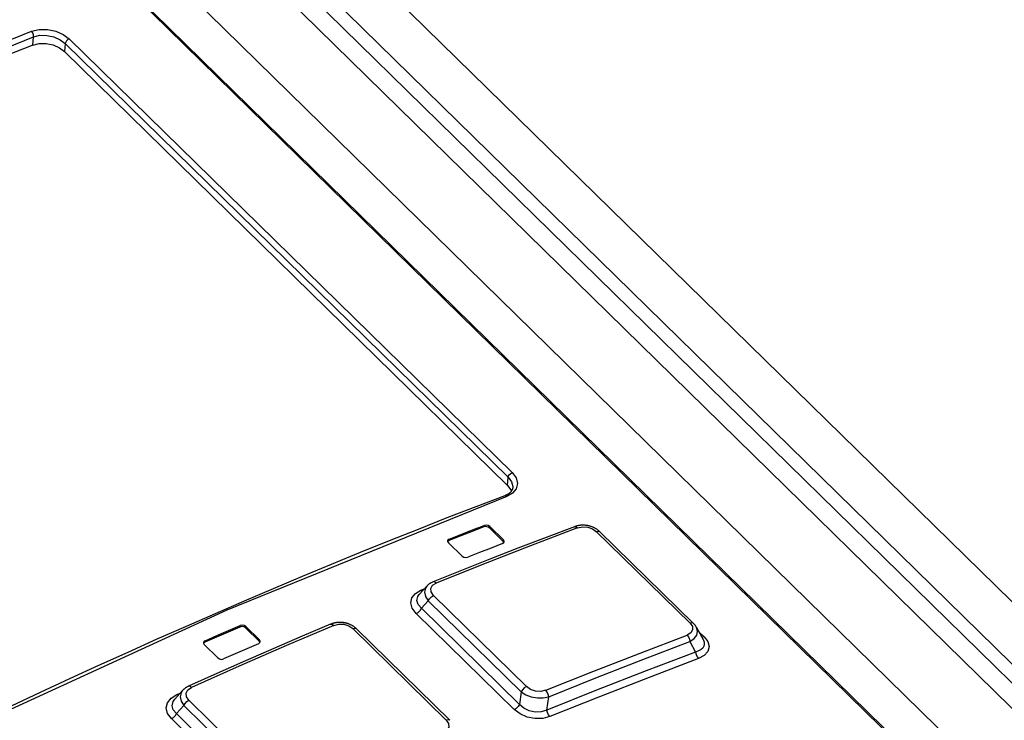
# Model space of a CAD drawing. Extents: x 0 to 594, y 0 to 420.
# Tile 96 of 105: x 500.07 to 504.79, y 155.36 to 158.72. Entities that reach past the tile are written whole.
import ezdxf

# ---------------------------------------------------------------- set-up
doc = ezdxf.new("R2010")
doc.units = 0
doc.header["$LTSCALE"] = 32.67
doc.layers.get('0').update_dxf_attribs({"linetype": 'CONTINUOUS'})
doc.layers.add('ROUNDS', color=7, linetype='CONTINUOUS')

msp = doc.modelspace()

# ---------------------------------------------------------------- linework, layer by layer
at = {"color": 9, "linetype": 'CONTINUOUS'}
for p, q in [((500.6758, 159.608), (529.1622, 131.6882)), ((500.7519, 159.6242), (529.2213, 131.7212)), ((507.4679, 152.1237), (499.9035, 159.5376)), ((500.1281, 158.6012), (500.132, 158.6413)), ((500.2846, 158.6089), (500.2809, 158.5702)), ((502.4119, 156.5239), (500.2846, 158.6089)), ((500.3036, 158.6314), (502.4309, 156.5464)), ((502.4082, 156.4852), (502.4119, 156.5239)), ((502.295, 156.2853), (502.2958, 156.2926)), ((502.3235, 156.2871), (502.3228, 156.2798)), ((503.2852, 155.8226), (502.8349, 156.2639)), ((502.1287, 156.2273), (502.128, 156.22)), ((502.3882, 156.2157), (502.3889, 156.223)), ((501.9929, 155.9813), (502.0089, 155.9877)), ((501.9992, 155.977), (501.9929, 155.9813)), ((502.0533, 155.9555), (502.4992, 155.5185)), ((501.9951, 155.8943), (502.0278, 155.9302)), ((502.4738, 155.4931), (502.0278, 155.9302)), ((501.9698, 155.869), (502.4405, 155.4076)), ((501.9951, 155.8943), (502.4659, 155.4329)), ((501.1232, 155.8045), (501.1239, 155.8117)), ((501.1517, 155.807), (501.151, 155.7997)), ((502.1139, 155.3569), (501.6649, 155.797)), ((503.3525, 155.7581), (503.3264, 155.7836)), ((500.956, 155.7384), (500.9553, 155.7312)), ((501.2164, 155.7357), (501.2171, 155.7429)), ((500.8198, 155.4797), (500.8371, 155.4874)), ((502.4738, 155.4931), (502.4659, 155.4329)), ((500.8262, 155.4752), (500.8199, 155.4797)), ((500.8779, 155.4523), (501.3255, 155.0137)), ((500.819, 155.3888), (500.8537, 155.4276)), ((500.819, 155.3888), (501.2926, 154.9247)), ((501.3013, 154.9889), (500.8537, 155.4276)), ((500.7949, 155.3641), (501.2684, 154.8999))]:
    msp.add_line(p, q, dxfattribs=at)
at = {"color": 7, "linetype": 'CONTINUOUS'}
for p, q in [((501.0508, 159.6303), (529.4291, 131.8166)), ((500.1158, 159.5937), (528.5493, 131.7258)), ((499.9143, 159.5366), (507.4787, 152.1228)), ((500.2809, 158.5702), (502.4082, 156.4852)), ((502.4335, 156.4749), (502.4335, 156.4749)), ((502.3889, 156.223), (502.3235, 156.2871)), ((502.3228, 156.2798), (502.3882, 156.2157)), ((502.8515, 156.2627), (503.3018, 155.8213)), ((502.1246, 156.2094), (502.19, 156.1453)), ((502.3914, 156.2102), (502.3882, 156.2157)), ((502.0219, 156.002), (501.9848, 155.9611)), ((501.151, 155.7997), (501.2164, 155.7357)), ((501.2171, 155.7429), (501.1517, 155.807)), ((501.6827, 155.7962), (502.1317, 155.3561)), ((503.3162, 155.8025), (503.3473, 155.745)), ((500.9519, 155.7198), (501.0173, 155.6557)), ((501.2196, 155.73), (501.2164, 155.7357)), ((503.2845, 155.7346), (503.3117, 155.6844)), ((500.8483, 155.4999), (500.8107, 155.4579)), ((500.849, 155.5006), (500.8483, 155.4999)), ((502.5977, 155.4056), (502.6061, 155.4694))]:
    msp.add_line(p, q, dxfattribs=at)
at = {"color": 9, "linetype": 'CONTINUOUS'}
for points in [[(496.0661, 156.8054), (497.4248, 157.4998), (498.7787, 158.1215), (500.123, 158.668)], [(500.123, 158.668), (500.1584, 158.6764), (500.1984, 158.6766), (500.2388, 158.6683), (500.2751, 158.6526), (500.3036, 158.6314)], [(500.132, 158.6413), (500.1318, 158.6506), (500.1284, 158.6604), (500.123, 158.668)], [(496.078, 156.78), (497.4358, 157.4739), (498.7887, 158.0951), (500.132, 158.6413)], [(500.132, 158.6413), (500.1623, 158.648), (500.196, 158.6477), (500.2298, 158.6404), (500.2604, 158.627), (500.2846, 158.6089)], [(500.3036, 158.6314), (500.2968, 158.6276), (500.2907, 158.6217), (500.2865, 158.6152), (500.2846, 158.6089)], [(502.4309, 156.5464), (502.4496, 156.5213), (502.4565, 156.4946), (502.4507, 156.469), (502.4327, 156.4473), (502.4048, 156.4316)], [(502.4119, 156.5239), (502.4139, 156.5305), (502.4185, 156.5373), (502.4244, 156.5428), (502.4309, 156.5464)], [(502.4119, 156.5239), (502.4279, 156.5026), (502.4337, 156.4802), (502.4335, 156.4749)], [(502.4048, 156.4316), (501.0605, 155.8851), (499.7066, 155.2634), (498.3479, 154.569)], [(502.4048, 156.4316), (502.3983, 156.4354), (502.3948, 156.4352)], [(502.7299, 156.2866), (502.7373, 156.2864), (502.7448, 156.2812)], [(502.7448, 156.2813), (502.7695, 156.2864), (502.7942, 156.2846), (502.8166, 156.2769), (502.8349, 156.2639)], [(502.7448, 156.2813), (502.5189, 156.195), (502.2925, 156.1066), (502.0658, 156.016)], [(502.8349, 156.2639), (502.8433, 156.2656), (502.8499, 156.2639), (502.8515, 156.2627)], [(502.0215, 156.0016), (502.0141, 155.9906), (502.0101, 155.9715), (502.0147, 155.9509), (502.0278, 155.9302)], [(502.0533, 155.9555), (502.0414, 155.973), (502.04, 155.99), (502.0484, 156.0049), (502.0658, 156.016)], [(502.0658, 156.016), (502.0585, 156.021), (502.0518, 156.0217), (502.0509, 156.0214)], [(501.9698, 155.869), (501.9507, 155.8944), (501.9438, 155.9203), (501.9492, 155.9448), (501.9662, 155.9657), (501.9929, 155.9813)], [(501.9951, 155.8943), (501.9788, 155.9128), (501.973, 155.9317), (501.9772, 155.9504), (501.9844, 155.9608)], [(502.0278, 155.9302), (502.034, 155.9405), (502.0431, 155.9495), (502.0533, 155.9555)], [(501.9698, 155.869), (501.98, 155.875), (501.9889, 155.884), (501.9951, 155.8943)], [(501.5738, 155.8125), (501.3466, 155.7153), (501.1192, 155.616), (500.8914, 155.5146)], [(501.559, 155.8179), (501.5598, 155.8182), (501.5664, 155.8176), (501.5738, 155.8125)], [(501.5738, 155.8125), (501.5982, 155.8185), (501.6231, 155.8175), (501.646, 155.8101), (501.6649, 155.797)], [(503.2852, 155.8226), (503.2964, 155.8063), (503.2974, 155.7906), (503.2888, 155.7767), (503.2707, 155.7659)], [(503.3018, 155.8213), (503.3002, 155.8225), (503.2936, 155.8242), (503.2852, 155.8226)], [(501.6649, 155.797), (501.6738, 155.7991), (501.6809, 155.7976), (501.6827, 155.7962)], [(502.5917, 155.5005), (502.8184, 155.5912), (503.0448, 155.6796), (503.2707, 155.7659)], [(503.2707, 155.7659), (503.2773, 155.7572), (503.2822, 155.7462), (503.2845, 155.7346)], [(503.2846, 155.7346), (503.305, 155.7487), (503.3174, 155.7653), (503.3214, 155.7835), (503.3163, 155.8024)], [(502.6061, 155.4694), (502.8326, 155.56), (503.0588, 155.6484), (503.2845, 155.7346)], [(503.3473, 155.7448), (503.3491, 155.7412), (503.3525, 155.7309), (503.3531, 155.7211), (503.3509, 155.7119), (503.3458, 155.7035), (503.3377, 155.6959), (503.3264, 155.6894), (503.3116, 155.6844)], [(503.3525, 155.7581), (503.3704, 155.7341), (503.3764, 155.7102), (503.3706, 155.6876), (503.3535, 155.6682), (503.3255, 155.6531)], [(503.3525, 155.7581), (503.3441, 155.7564), (503.3406, 155.7574)], [(503.3117, 155.6844), (503.3139, 155.6729), (503.3188, 155.6619), (503.3255, 155.6531)], [(503.3255, 155.6531), (503.0881, 155.5626), (502.8503, 155.4697), (502.612, 155.3744)], [(500.8483, 155.4998), (500.8405, 155.488), (500.8363, 155.4686), (500.8409, 155.448), (500.8537, 155.4276)], [(500.8779, 155.4523), (500.8663, 155.4696), (500.8651, 155.4869), (500.8737, 155.5024), (500.8914, 155.5146)], [(500.8914, 155.5146), (500.8843, 155.5197), (500.8778, 155.5204), (500.8767, 155.5201)], [(502.4992, 155.5185), (502.489, 155.5124), (502.48, 155.5034), (502.4738, 155.4931)], [(502.4738, 155.4931), (502.4961, 155.4793), (502.5227, 155.4695), (502.5517, 155.4644), (502.5802, 155.4644), (502.6061, 155.4694)], [(502.5917, 155.5005), (502.5679, 155.4951), (502.5428, 155.4966), (502.5191, 155.5046), (502.4992, 155.5185)], [(502.6061, 155.4694), (502.6035, 155.4808), (502.5985, 155.4918), (502.5917, 155.5005)], [(500.7949, 155.3641), (500.7762, 155.3893), (500.7697, 155.4154), (500.7754, 155.4405), (500.7926, 155.4625), (500.8198, 155.4797)], [(500.819, 155.3888), (500.8031, 155.4072), (500.7977, 155.4264), (500.8022, 155.4458), (500.8104, 155.4575)], [(500.8537, 155.4276), (500.8596, 155.4375), (500.8682, 155.4462), (500.8779, 155.4523)], [(502.4659, 155.4329), (502.4597, 155.4226), (502.4507, 155.4136), (502.4405, 155.4076)], [(502.5977, 155.4056), (502.5703, 155.3967), (502.5417, 155.3954), (502.513, 155.4014), (502.4876, 155.4139), (502.4659, 155.4329)], [(500.7949, 155.3641), (500.8046, 155.3702), (500.8131, 155.379), (500.819, 155.3888)], [(502.612, 155.3744), (502.5775, 155.3654), (502.5401, 155.3646), (502.5028, 155.3718), (502.4687, 155.3865), (502.4405, 155.4076)], [(502.612, 155.3744), (502.6053, 155.3832), (502.6002, 155.3942), (502.5977, 155.4056)], [(502.1139, 155.3569), (502.1252, 155.3401), (502.1264, 155.3235), (502.1178, 155.3087), (502.0998, 155.297)], [(502.1317, 155.3561), (502.1299, 155.3575), (502.1228, 155.3591), (502.1139, 155.3569)]]:
    msp.add_lwpolyline(points, dxfattribs=at)
at = {"color": 7, "linetype": 'CONTINUOUS'}
for points in [[(500.1281, 158.6012), (499.458, 158.3377), (498.7848, 158.0552), (498.1092, 157.7539)], [(500.1281, 158.6012), (500.1585, 158.6083), (500.1921, 158.6084), (500.2258, 158.6016), (500.2564, 158.5884), (500.2809, 158.5702)], [(502.4335, 156.4749), (502.4334, 156.4741), (502.4332, 156.4725), (502.4328, 156.4709), (502.4325, 156.4693), (502.432, 156.4677), (502.4314, 156.4662), (502.4308, 156.4646), (502.4301, 156.4631), (502.4293, 156.4617), (502.4285, 156.4602), (502.4276, 156.4589), (502.4267, 156.4575), (502.4257, 156.4562), (502.4247, 156.4549), (502.4236, 156.4537), (502.4224, 156.4524), (502.4212, 156.4512), (502.42, 156.45), (502.4186, 156.4489), (502.4173, 156.4477), (502.4158, 156.4466), (502.4144, 156.4455), (502.4128, 156.4444), (502.4112, 156.4434), (502.4096, 156.4423), (502.4079, 156.4413), (502.4061, 156.4404), (502.4043, 156.4394), (502.4025, 156.4385), (502.4006, 156.4376), (502.3987, 156.4368), (502.3966, 156.4359), (502.3948, 156.4352)], [(502.4082, 156.4852), (502.4241, 156.4638), (502.426, 156.4565)], [(502.3948, 156.4352), (502.2563, 156.3822), (502.1177, 156.3284), (501.979, 156.2738), (501.8401, 156.2183), (501.7011, 156.162), (501.5619, 156.1049), (501.4226, 156.047), (501.2832, 155.9883), (501.1437, 155.9288), (501.0041, 155.8685), (500.8644, 155.8074), (500.7246, 155.7455), (500.5847, 155.6827), (500.4447, 155.6192), (500.3046, 155.5549), (500.1645, 155.4898), (500.0243, 155.4239)], [(502.7299, 156.2866), (502.5945, 156.2352), (502.4587, 156.1829), (502.3229, 156.1298), (502.1868, 156.076), (502.0509, 156.0214)], [(502.295, 156.2853), (502.2394, 156.2637), (502.1837, 156.2419), (502.128, 156.22)], [(502.1287, 156.2273), (502.1844, 156.2492), (502.2401, 156.2709), (502.2958, 156.2926)], [(502.3228, 156.2798), (502.3149, 156.2847), (502.3045, 156.2868), (502.295, 156.2853)], [(502.3235, 156.2871), (502.3154, 156.2921), (502.3054, 156.2941), (502.2958, 156.2926)], [(502.8515, 156.2627), (502.85, 156.2641), (502.8483, 156.2657), (502.8465, 156.2673), (502.8446, 156.2688), (502.8427, 156.2703), (502.8408, 156.2718), (502.8388, 156.2732), (502.8367, 156.2745), (502.8347, 156.2759), (502.8326, 156.2771), (502.8305, 156.2784), (502.8284, 156.2795), (502.8263, 156.2806), (502.8242, 156.2817), (502.822, 156.2827), (502.8198, 156.2837), (502.8175, 156.2847), (502.8153, 156.2856), (502.813, 156.2864), (502.8106, 156.2873), (502.8083, 156.288), (502.8059, 156.2887), (502.8035, 156.2894), (502.8012, 156.29), (502.7988, 156.2906), (502.7964, 156.2912), (502.794, 156.2916), (502.7916, 156.2921), (502.7892, 156.2924), (502.7868, 156.2928), (502.7844, 156.2931), (502.7819, 156.2933), (502.7794, 156.2935), (502.7769, 156.2937), (502.7744, 156.2938), (502.7718, 156.2938), (502.7693, 156.2938), (502.7668, 156.2938), (502.7643, 156.2937), (502.7618, 156.2935), (502.7593, 156.2933), (502.7568, 156.2931), (502.7543, 156.2928), (502.7518, 156.2924), (502.7493, 156.292), (502.7468, 156.2915), (502.7443, 156.2909), (502.7418, 156.2904), (502.7393, 156.2897), (502.7369, 156.289), (502.7344, 156.2882), (502.732, 156.2874), (502.7299, 156.2866)], [(502.1287, 156.2273), (502.1223, 156.2225), (502.1207, 156.2184)], [(502.1207, 156.2184), (502.1208, 156.2161), (502.1246, 156.2094)], [(502.128, 156.22), (502.1216, 156.2154), (502.1215, 156.215)], [(502.3849, 156.2052), (502.3292, 156.1836), (502.2735, 156.1618), (502.2178, 156.14)], [(502.3849, 156.2052), (502.3913, 156.2099), (502.3928, 156.214)], [(502.3928, 156.214), (502.3927, 156.2163), (502.3889, 156.223)], [(502.19, 156.1453), (502.1982, 156.1403), (502.2081, 156.1384), (502.2178, 156.14)], [(502.0509, 156.0214), (502.0489, 156.0206), (502.0467, 156.0196), (502.0445, 156.0186), (502.0424, 156.0175), (502.0404, 156.0164), (502.0385, 156.0153), (502.0365, 156.0141), (502.0347, 156.0129), (502.0329, 156.0116), (502.0311, 156.0103), (502.0294, 156.009), (502.0278, 156.0076), (502.0262, 156.0062), (502.0247, 156.0048), (502.0232, 156.0034), (502.0219, 156.002)], [(501.559, 155.8179), (501.4229, 155.7599), (501.2864, 155.7011), (501.1499, 155.6415), (501.0132, 155.5811), (500.8767, 155.5201)], [(500.956, 155.7384), (501.012, 155.763), (501.0679, 155.7874), (501.1239, 155.8117)], [(501.1517, 155.807), (501.1436, 155.8119), (501.1335, 155.8136), (501.1239, 155.8117)], [(501.6827, 155.7962), (501.6812, 155.7976), (501.6795, 155.7992), (501.6777, 155.8008), (501.6758, 155.8023), (501.6739, 155.8038), (501.6719, 155.8053), (501.6699, 155.8067), (501.6679, 155.8081), (501.6659, 155.8094), (501.6638, 155.8106), (501.6617, 155.8119), (501.6595, 155.813), (501.6574, 155.8141), (501.6552, 155.8152), (501.653, 155.8162), (501.6508, 155.8172), (501.6485, 155.8181), (501.6462, 155.819), (501.6439, 155.8199), (501.6416, 155.8207), (501.6392, 155.8214), (501.6368, 155.8221), (501.6345, 155.8228), (501.6321, 155.8234), (501.6297, 155.8239), (501.6273, 155.8244), (501.6249, 155.8248), (501.6225, 155.8252), (501.6201, 155.8256), (501.6176, 155.8259), (501.6152, 155.8262), (501.6127, 155.8264), (501.6102, 155.8265), (501.6077, 155.8266), (501.6052, 155.8267), (501.6027, 155.8267), (501.6002, 155.8267), (501.5977, 155.8266), (501.5952, 155.8264), (501.5927, 155.8262), (501.5903, 155.826), (501.5878, 155.8257), (501.5853, 155.8253), (501.5829, 155.8249), (501.5804, 155.8244), (501.5779, 155.8239), (501.5755, 155.8234), (501.573, 155.8227), (501.5706, 155.822), (501.5682, 155.8213), (501.5658, 155.8205), (501.5634, 155.8197), (501.5611, 155.8188), (501.559, 155.8179)], [(503.3163, 155.8024), (503.3152, 155.8043), (503.3142, 155.806), (503.313, 155.8078), (503.3118, 155.8095), (503.3106, 155.8113), (503.3093, 155.813), (503.3079, 155.8147), (503.3064, 155.8164), (503.3049, 155.8181), (503.3033, 155.8198), (503.3018, 155.8213)], [(501.1232, 155.8045), (501.0672, 155.7802), (501.0113, 155.7558), (500.9553, 155.7312)], [(501.151, 155.7997), (501.1429, 155.8046), (501.1327, 155.8064), (501.1232, 155.8045)], [(500.956, 155.7384), (500.9496, 155.7333), (500.948, 155.729)], [(500.948, 155.729), (500.9481, 155.7266), (500.9519, 155.7198)], [(500.9553, 155.7312), (500.9489, 155.7261), (500.9487, 155.7255)], [(501.213, 155.7244), (501.1571, 155.7001), (501.1011, 155.6756), (501.0451, 155.6511)], [(501.213, 155.7244), (501.2194, 155.7294), (501.221, 155.7338)], [(501.221, 155.7338), (501.2209, 155.7362), (501.2171, 155.7429)], [(503.3117, 155.6844), (503.0741, 155.5939), (502.8361, 155.501), (502.5977, 155.4056)], [(501.0173, 155.6557), (501.0254, 155.6508), (501.0355, 155.6491), (501.0451, 155.6511)], [(500.8767, 155.5201), (500.8747, 155.5191), (500.8725, 155.518), (500.8703, 155.5169), (500.8682, 155.5157), (500.8662, 155.5145), (500.8642, 155.5133), (500.8623, 155.512), (500.8604, 155.5107), (500.8586, 155.5093), (500.8569, 155.508), (500.8552, 155.5065), (500.8535, 155.5051), (500.852, 155.5036), (500.8505, 155.5021), (500.849, 155.5006)]]:
    msp.add_lwpolyline(points, dxfattribs=at)
at = {"layer": 'ROUNDS', "color": 7, "linetype": 'CONTINUOUS'}
msp.add_line((500.5415, 159.6181), (529.1236, 131.6046), dxfattribs=at)

doc.saveas('drawing.dxf')
